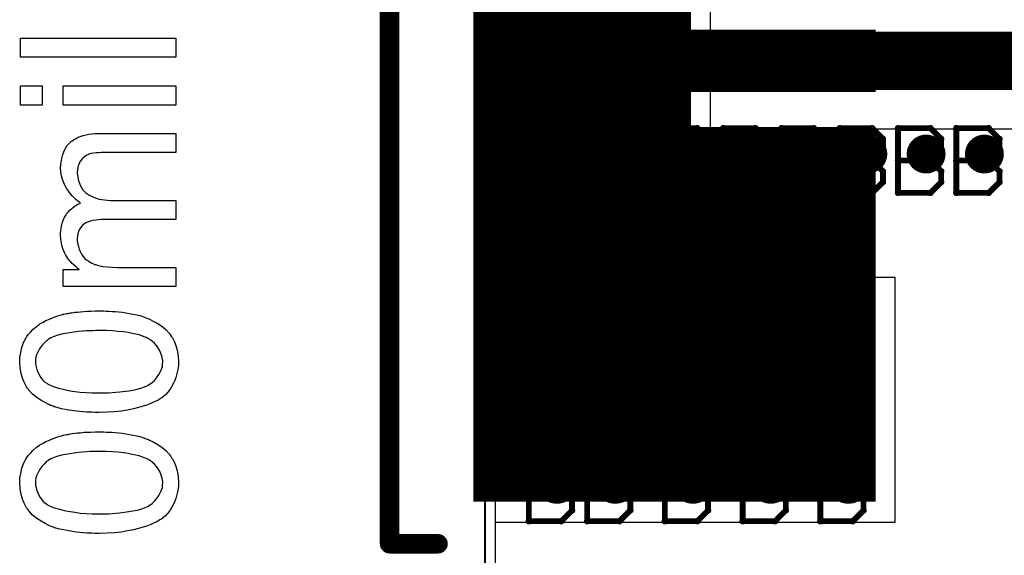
# Model space of a CAD drawing. Extents: x -1.5 to 9, y -3 to 5.
# Tile 49 of 256: x -0.24 to 0.267, y 0.966 to 1.242. Entities that reach past the tile are written whole.
import ezdxf

# ---------------------------------------------------------------- set-up
doc = ezdxf.new("R2010")
doc.units = 0
doc.layers.get('0').update_dxf_attribs({"linetype": 'CONTINUOUS'})
for name, color, linetype in [('qfn16-30-34-a_copper_signal_1', 1, 'CONTINUOUS'), ('qfn16-30-34-a_copper_signal_2', 1, 'CONTINUOUS'), ('qfn16-30-34-a_copper_signal_bot', 5, 'CONTINUOUS'), ('qfn16-30-34-a_copper_signal_top', 1, 'CONTINUOUS'), ('qfn16-30-34-a_drawing_1', 1, 'CONTINUOUS'), ('qfn16-30-34-a_drillmap_1', 1, 'CONTINUOUS'), ('qfn16-30-34-a_mechanical_18', 1, 'CONTINUOUS'), ('qfn16-30-34-a_mechanical_19', 1, 'CONTINUOUS'), ('qfn16-30-34-a_profile', 1, 'CONTINUOUS'), ('qfn16-30-34-a_pth_drill', 1, 'CONTINUOUS'), ('qfn16-30-34-a_soldermask_bot', 1, 'CONTINUOUS'), ('qfn16-30-34-a_soldermask_top', 1, 'CONTINUOUS')]:
    doc.layers.add(name, color=color, linetype=linetype)

# ---------------------------------------------------------------- blocks, each defined once
blk = doc.blocks.new('D13')
at = {"const_width": 0.03}
blk.add_lwpolyline([(-0.1025, 0), (0.1025, 0)], dxfattribs=at)
blk = doc.blocks.new('D14')
at = {"const_width": 0.1}
blk.add_lwpolyline([(-0.1025, 0), (0.1025, 0)], dxfattribs=at)
blk = doc.blocks.new('D23')
at = {"const_width": 0.015}
blk.add_lwpolyline([(-0.0075, 0, 1), (0.0075, 0, 1)], format="xyb", close=True, dxfattribs=at)
blk = doc.blocks.new('D27')
at = {"const_width": 0.104}
blk.add_lwpolyline([(-0.1025, 0), (0.1025, 0)], dxfattribs=at)
blk = doc.blocks.new('D29')
at = {"const_width": 0.01}
blk.add_lwpolyline([(-0.005, 0, 1), (0.005, 0, 1)], format="xyb", close=True, dxfattribs=at)
blk = doc.blocks.new('D33')
at = {"const_width": 0.29}
blk.add_lwpolyline([(-0.025, 0), (0.025, 0)], dxfattribs=at)
blk = doc.blocks.new('D34')
at = {"const_width": 0.28}
blk.add_lwpolyline([(-0.055, 0), (0.055, 0)], dxfattribs=at)
blk = doc.blocks.new('D37')
at = {"const_width": 0.282}
blk.add_lwpolyline([(-0.056, 0), (0.056, 0)], dxfattribs=at)
blk = doc.blocks.new('D41')
at = {"const_width": 0.106}
blk.add_lwpolyline([(-0.1035, 0), (0.1035, 0)], dxfattribs=at)
blk = doc.blocks.new('D43')
at = {"const_width": 0.011}
blk.add_lwpolyline([(-0.0055, 0, 1), (0.0055, 0, 1)], format="xyb", close=True, dxfattribs=at)
blk = doc.blocks.new('D48')
at = {"const_width": 0.032}
blk.add_lwpolyline([(-0.1035, 0), (0.1035, 0)], dxfattribs=at)
blk = doc.blocks.new('D49')
at = {"const_width": 0.102}
blk.add_lwpolyline([(-0.1035, 0), (0.1035, 0)], dxfattribs=at)
blk = doc.blocks.new('D55')
at = {"const_width": 0.005}
blk.add_lwpolyline([(-0.0025, 0, 1), (0.0025, 0, 1)], format="xyb", close=True, dxfattribs=at)
blk = doc.blocks.new('D62')
at = {"const_width": 0.005}
blk.add_lwpolyline([(-0.0025, 0, 1), (0.0025, 0, 1)], format="xyb", close=True, dxfattribs=at)
blk = doc.blocks.new('D64')
at = {"const_width": 0.005}
blk.add_lwpolyline([(-0.0025, 0, 1), (0.0025, 0, 1)], format="xyb", close=True, dxfattribs=at)
blk = doc.blocks.new('D69')
at = {"const_width": 0.001667}
blk.add_lwpolyline([(-0.000833, 0, 1), (0.000833, 0, 1)], format="xyb", close=True, dxfattribs=at)
blk = doc.blocks.new('D44')
at = {"const_width": 0.0025}
blk.add_lwpolyline([(-0.00125, 0, 1), (0.00125, 0, 1)], format="xyb", close=True, dxfattribs=at)

msp = doc.modelspace()

# ---------------------------------------------------------------- linework, layer by layer
at = {"layer": 'qfn16-30-34-a_copper_signal_1', "color": 1}
msp.add_lwpolyline([(1.194589, 2.946635), (1.1925, 2.9425), (1.189588, 2.9425), (1.1075, 2.9425), (1.1075, 2.8575), (1.189588, 2.8575), (1.1925, 2.8575), (1.194589, 2.853365), (1.194589, 0.615412), (1.105001, 0.615412), (1.101174, 0.613826), (1.099589, 0.61), (1.099589, 0.005412), (0.100412, 0.005412), (0.100412, 0.61), (0.098826, 0.613826), (0.094999, 0.615412), (0.005412, 0.615412), (0.005412, 3.794588), (1.194589, 3.794588), (1.194589, 2.946635)], dxfattribs=at)
at = {"layer": 'qfn16-30-34-a_copper_signal_2', "color": 1}
msp.add_lwpolyline([(1.194589, 2.946635), (1.1925, 2.9425), (1.189588, 2.9425), (1.1075, 2.9425), (1.1075, 2.8575), (1.189588, 2.8575), (1.1925, 2.8575), (1.194589, 2.853365), (1.194589, 0.615412), (1.105001, 0.615412), (1.101174, 0.613826), (1.099589, 0.61), (1.099589, 0.005412), (0.100412, 0.005412), (0.100412, 0.61), (0.098826, 0.613826), (0.094999, 0.615412), (0.005412, 0.615412), (0.005412, 3.794588), (1.194589, 3.794588), (1.194589, 2.946635)], dxfattribs=at)
at = {"layer": 'qfn16-30-34-a_copper_signal_bot', "color": 5}
msp.add_lwpolyline([(1.194589, 2.946635), (1.1925, 2.9425), (1.189588, 2.9425), (1.1075, 2.9425), (1.1075, 2.8575), (1.189588, 2.8575), (1.1925, 2.8575), (1.194589, 2.853365), (1.194589, 0.615412), (1.105001, 0.615412), (1.101174, 0.613826), (1.099589, 0.61), (1.099589, 0.005412), (0.100412, 0.005412), (0.100412, 0.61), (0.098826, 0.613826), (0.094999, 0.615412), (0.005412, 0.615412), (0.005412, 3.794588), (1.194589, 3.794588), (1.194589, 2.946635)], dxfattribs=at)
at = {"layer": 'qfn16-30-34-a_copper_signal_top', "color": 1, "const_width": 0.03}
msp.add_lwpolyline([(0.1, 1.220472), (0.3885, 1.220472)], dxfattribs=at)
at = {"layer": 'qfn16-30-34-a_copper_signal_top', "color": 1}
msp.add_lwpolyline([(0.005412, 0.615412), (0.005412, 1.185472), (0.099958, 1.185472), (0.1, 1.185472), (0.4115, 1.185472)], dxfattribs=at)
at = {"layer": 'qfn16-30-34-a_drawing_1', "color": 1, "const_width": 0.003}
for points in [[(0.032559, 1.1858), (0.032559, 1.152478)], [(0.049221, 1.1858), (0.032559, 1.1858)], [(0.054774, 1.180246), (0.049221, 1.1858)], [(0.062559, 1.1858), (0.062559, 1.152478)], [(0.079221, 1.1858), (0.062559, 1.1858)], [(0.084774, 1.180246), (0.079221, 1.1858)], [(0.092559, 1.1858), (0.092559, 1.152478)], [(0.109221, 1.1858), (0.092559, 1.1858)], [(0.114774, 1.180246), (0.109221, 1.1858)], [(0.122559, 1.1858), (0.122559, 1.152478)], [(0.13922, 1.1858), (0.122559, 1.1858)], [(0.144774, 1.180246), (0.13922, 1.1858)], [(0.152559, 1.1858), (0.152559, 1.152478)], [(0.16922, 1.1858), (0.152559, 1.1858)], [(0.174774, 1.180246), (0.16922, 1.1858)], [(0.182559, 1.1858), (0.182559, 1.152478)], [(0.19922, 1.1858), (0.182559, 1.1858)], [(0.204774, 1.180246), (0.19922, 1.1858)], [(0.212559, 1.1858), (0.212559, 1.152478)], [(0.22922, 1.1858), (0.212559, 1.1858)], [(0.234774, 1.180246), (0.22922, 1.1858)], [(0.242559, 1.1858), (0.242559, 1.152478)], [(0.259221, 1.1858), (0.242559, 1.1858)], [(0.264774, 1.180246), (0.259221, 1.1858)], [(0.054774, 1.174693), (0.054774, 1.180246)], [(0.084774, 1.174693), (0.084774, 1.180246)], [(0.114774, 1.174693), (0.114774, 1.180246)], [(0.144774, 1.174693), (0.144774, 1.180246)], [(0.174774, 1.174693), (0.174774, 1.180246)], [(0.204774, 1.174693), (0.204774, 1.180246)], [(0.234774, 1.174693), (0.234774, 1.180246)], [(0.264774, 1.174693), (0.264774, 1.180246)], [(0.049221, 1.169139), (0.054774, 1.174693)], [(0.079221, 1.169139), (0.084774, 1.174693)], [(0.109221, 1.169139), (0.114774, 1.174693)], [(0.13922, 1.169139), (0.144774, 1.174693)], [(0.16922, 1.169139), (0.174774, 1.174693)], [(0.19922, 1.169139), (0.204774, 1.174693)], [(0.22922, 1.169139), (0.234774, 1.174693)], [(0.259221, 1.169139), (0.264774, 1.174693)], [(0.049221, 1.169139), (0.032559, 1.169139)], [(0.032559, 1.169139), (0.049221, 1.169139)], [(0.054774, 1.163585), (0.049221, 1.169139)], [(0.079221, 1.169139), (0.062559, 1.169139)], [(0.062559, 1.169139), (0.079221, 1.169139)], [(0.084774, 1.163585), (0.079221, 1.169139)], [(0.109221, 1.169139), (0.092559, 1.169139)], [(0.092559, 1.169139), (0.109221, 1.169139)], [(0.114774, 1.163585), (0.109221, 1.169139)], [(0.13922, 1.169139), (0.122559, 1.169139)], [(0.122559, 1.169139), (0.13922, 1.169139)], [(0.144774, 1.163585), (0.13922, 1.169139)], [(0.16922, 1.169139), (0.152559, 1.169139)], [(0.152559, 1.169139), (0.16922, 1.169139)], [(0.174774, 1.163585), (0.16922, 1.169139)], [(0.19922, 1.169139), (0.182559, 1.169139)], [(0.182559, 1.169139), (0.19922, 1.169139)], [(0.204774, 1.163585), (0.19922, 1.169139)], [(0.22922, 1.169139), (0.212559, 1.169139)], [(0.212559, 1.169139), (0.22922, 1.169139)], [(0.234774, 1.163585), (0.22922, 1.169139)], [(0.259221, 1.169139), (0.242559, 1.169139)], [(0.242559, 1.169139), (0.259221, 1.169139)], [(0.264774, 1.163585), (0.259221, 1.169139)], [(0.054774, 1.158031), (0.054774, 1.163585)], [(0.084774, 1.158031), (0.084774, 1.163585)], [(0.114774, 1.158031), (0.114774, 1.163585)], [(0.144774, 1.158031), (0.144774, 1.163585)], [(0.174774, 1.158031), (0.174774, 1.163585)], [(0.204774, 1.158031), (0.204774, 1.163585)], [(0.234774, 1.158031), (0.234774, 1.163585)], [(0.264774, 1.158031), (0.264774, 1.163585)], [(0.049221, 1.152478), (0.054774, 1.158031)], [(0.079221, 1.152478), (0.084774, 1.158031)], [(0.109221, 1.152478), (0.114774, 1.158031)], [(0.13922, 1.152478), (0.144774, 1.158031)], [(0.16922, 1.152478), (0.174774, 1.158031)], [(0.19922, 1.152478), (0.204774, 1.158031)], [(0.22922, 1.152478), (0.234774, 1.158031)], [(0.259221, 1.152478), (0.264774, 1.158031)], [(0.032559, 1.152478), (0.049221, 1.152478)], [(0.062559, 1.152478), (0.079221, 1.152478)], [(0.092559, 1.152478), (0.109221, 1.152478)], [(0.122559, 1.152478), (0.13922, 1.152478)], [(0.152559, 1.152478), (0.16922, 1.152478)], [(0.182559, 1.152478), (0.19922, 1.152478)], [(0.212559, 1.152478), (0.22922, 1.152478)], [(0.242559, 1.152478), (0.259221, 1.152478)], [(0.022559, 1.0968), (0.022559, 1.063478)], [(0.039221, 1.0968), (0.022559, 1.0968)], [(0.044774, 1.091246), (0.039221, 1.0968)], [(0.052559, 1.0968), (0.052559, 1.063478)], [(0.069221, 1.0968), (0.052559, 1.0968)], [(0.074774, 1.091246), (0.069221, 1.0968)], [(0.092559, 1.0968), (0.092559, 1.063478)], [(0.109221, 1.0968), (0.092559, 1.0968)], [(0.114774, 1.091246), (0.109221, 1.0968)], [(0.132559, 1.0968), (0.132559, 1.063478)], [(0.14922, 1.0968), (0.132559, 1.0968)], [(0.154774, 1.091246), (0.14922, 1.0968)], [(0.172559, 1.0968), (0.172559, 1.063478)], [(0.18922, 1.0968), (0.172559, 1.0968)], [(0.194774, 1.091246), (0.18922, 1.0968)], [(0.044774, 1.085693), (0.044774, 1.091246)], [(0.074774, 1.085693), (0.074774, 1.091246)], [(0.114774, 1.085693), (0.114774, 1.091246)], [(0.154774, 1.085693), (0.154774, 1.091246)], [(0.194774, 1.085693), (0.194774, 1.091246)], [(0.039221, 1.080139), (0.044774, 1.085693)], [(0.069221, 1.080139), (0.074774, 1.085693)], [(0.109221, 1.080139), (0.114774, 1.085693)], [(0.14922, 1.080139), (0.154774, 1.085693)], [(0.18922, 1.080139), (0.194774, 1.085693)], [(0.039221, 1.080139), (0.022559, 1.080139)], [(0.022559, 1.080139), (0.039221, 1.080139)], [(0.044774, 1.074585), (0.039221, 1.080139)], [(0.069221, 1.080139), (0.052559, 1.080139)], [(0.052559, 1.080139), (0.069221, 1.080139)], [(0.074774, 1.074585), (0.069221, 1.080139)], [(0.109221, 1.080139), (0.092559, 1.080139)], [(0.092559, 1.080139), (0.109221, 1.080139)], [(0.114774, 1.074585), (0.109221, 1.080139)], [(0.14922, 1.080139), (0.132559, 1.080139)], [(0.132559, 1.080139), (0.14922, 1.080139)], [(0.154774, 1.074585), (0.14922, 1.080139)], [(0.18922, 1.080139), (0.172559, 1.080139)], [(0.172559, 1.080139), (0.18922, 1.080139)], [(0.194774, 1.074585), (0.18922, 1.080139)], [(0.044774, 1.069031), (0.044774, 1.074585)], [(0.074774, 1.069031), (0.074774, 1.074585)], [(0.114774, 1.069031), (0.114774, 1.074585)], [(0.154774, 1.069031), (0.154774, 1.074585)], [(0.194774, 1.069031), (0.194774, 1.074585)], [(0.039221, 1.063478), (0.044774, 1.069031)], [(0.069221, 1.063478), (0.074774, 1.069031)], [(0.109221, 1.063478), (0.114774, 1.069031)], [(0.14922, 1.063478), (0.154774, 1.069031)], [(0.18922, 1.063478), (0.194774, 1.069031)], [(0.022559, 1.063478), (0.039221, 1.063478)], [(0.052559, 1.063478), (0.069221, 1.063478)], [(0.092559, 1.063478), (0.109221, 1.063478)], [(0.132559, 1.063478), (0.14922, 1.063478)], [(0.172559, 1.063478), (0.18922, 1.063478)], [(0.083059, 1.0598), (0.083059, 1.026478)], [(0.099721, 1.0598), (0.083059, 1.0598)], [(0.105274, 1.054246), (0.099721, 1.0598)], [(0.105274, 1.048693), (0.105274, 1.054246)], [(0.099721, 1.043139), (0.105274, 1.048693)], [(0.099721, 1.043139), (0.083059, 1.043139)], [(0.083059, 1.043139), (0.099721, 1.043139)], [(0.105274, 1.037585), (0.099721, 1.043139)], [(0.105274, 1.032031), (0.105274, 1.037585)], [(0.099721, 1.026478), (0.105274, 1.032031)], [(0.083059, 1.026478), (0.099721, 1.026478)], [(0.022559, 1.0168), (0.022559, 0.983478)], [(0.039221, 1.0168), (0.022559, 1.0168)], [(0.044774, 1.011246), (0.039221, 1.0168)], [(0.052559, 1.0168), (0.052559, 0.983478)], [(0.069221, 1.0168), (0.052559, 1.0168)], [(0.074774, 1.011246), (0.069221, 1.0168)], [(0.092559, 1.0168), (0.092559, 0.983478)], [(0.109221, 1.0168), (0.092559, 1.0168)], [(0.114774, 1.011246), (0.109221, 1.0168)], [(0.132559, 1.0168), (0.132559, 0.983478)], [(0.14922, 1.0168), (0.132559, 1.0168)], [(0.154774, 1.011246), (0.14922, 1.0168)], [(0.172559, 1.0168), (0.172559, 0.983478)], [(0.18922, 1.0168), (0.172559, 1.0168)], [(0.194774, 1.011246), (0.18922, 1.0168)], [(0.044774, 1.005693), (0.044774, 1.011246)], [(0.074774, 1.005693), (0.074774, 1.011246)], [(0.114774, 1.005693), (0.114774, 1.011246)], [(0.154774, 1.005693), (0.154774, 1.011246)], [(0.194774, 1.005693), (0.194774, 1.011246)], [(0.039221, 1.000139), (0.044774, 1.005693)], [(0.069221, 1.000139), (0.074774, 1.005693)], [(0.109221, 1.000139), (0.114774, 1.005693)], [(0.14922, 1.000139), (0.154774, 1.005693)], [(0.18922, 1.000139), (0.194774, 1.005693)], [(0.039221, 1.000139), (0.022559, 1.000139)], [(0.022559, 1.000139), (0.039221, 1.000139)], [(0.044774, 0.994585), (0.039221, 1.000139)], [(0.069221, 1.000139), (0.052559, 1.000139)], [(0.052559, 1.000139), (0.069221, 1.000139)], [(0.074774, 0.994585), (0.069221, 1.000139)], [(0.109221, 1.000139), (0.092559, 1.000139)], [(0.092559, 1.000139), (0.109221, 1.000139)], [(0.114774, 0.994585), (0.109221, 1.000139)], [(0.14922, 1.000139), (0.132559, 1.000139)], [(0.132559, 1.000139), (0.14922, 1.000139)], [(0.154774, 0.994585), (0.14922, 1.000139)], [(0.18922, 1.000139), (0.172559, 1.000139)], [(0.172559, 1.000139), (0.18922, 1.000139)], [(0.194774, 0.994585), (0.18922, 1.000139)], [(0.044774, 0.989031), (0.044774, 0.994585)], [(0.074774, 0.989031), (0.074774, 0.994585)], [(0.114774, 0.989031), (0.114774, 0.994585)], [(0.154774, 0.989031), (0.154774, 0.994585)], [(0.194774, 0.989031), (0.194774, 0.994585)], [(0.039221, 0.983478), (0.044774, 0.989031)], [(0.069221, 0.983478), (0.074774, 0.989031)], [(0.109221, 0.983478), (0.114774, 0.989031)], [(0.14922, 0.983478), (0.154774, 0.989031)], [(0.18922, 0.983478), (0.194774, 0.989031)], [(0.022559, 0.983478), (0.039221, 0.983478)], [(0.052559, 0.983478), (0.069221, 0.983478)], [(0.092559, 0.983478), (0.109221, 0.983478)], [(0.132559, 0.983478), (0.14922, 0.983478)], [(0.172559, 0.983478), (0.18922, 0.983478)]]:
    msp.add_lwpolyline(points, dxfattribs=at)
at = {"layer": 'qfn16-30-34-a_drillmap_1', "color": 1, "const_width": 0.005}
for points in [[(0.047, 1.167472), (0.047, 1.177472)], [(0.077, 1.167472), (0.077, 1.177472)], [(0.107, 1.167472), (0.107, 1.177472)], [(0.137, 1.167472), (0.137, 1.177472)], [(0.167, 1.167472), (0.167, 1.177472)], [(0.197, 1.167472), (0.197, 1.177472)], [(0.227, 1.167472), (0.227, 1.177472)], [(0.257, 1.167472), (0.257, 1.177472)], [(0.042, 1.172472), (0.052, 1.172472)], [(0.072, 1.172472), (0.082, 1.172472)], [(0.102, 1.172472), (0.112, 1.172472)], [(0.132, 1.172472), (0.142, 1.172472)], [(0.162, 1.172472), (0.172, 1.172472)], [(0.192, 1.172472), (0.202, 1.172472)], [(0.222, 1.172472), (0.232, 1.172472)], [(0.252, 1.172472), (0.262, 1.172472)], [(0.037, 1.078472), (0.037, 1.088472)], [(0.067, 1.078472), (0.067, 1.088472)], [(0.107, 1.078472), (0.107, 1.088472)], [(0.147, 1.078472), (0.147, 1.088472)], [(0.187, 1.078472), (0.187, 1.088472)], [(0.032, 1.083472), (0.042, 1.083472)], [(0.062, 1.083472), (0.072, 1.083472)], [(0.102, 1.083472), (0.112, 1.083472)], [(0.142, 1.083472), (0.152, 1.083472)], [(0.182, 1.083472), (0.192, 1.083472)], [(0.0975, 1.041472), (0.0975, 1.051472)], [(0.0925, 1.046472), (0.1025, 1.046472)], [(0.037, 0.998472), (0.037, 1.008472)], [(0.067, 0.998472), (0.067, 1.008472)], [(0.107, 0.998472), (0.107, 1.008472)], [(0.147, 0.998472), (0.147, 1.008472)], [(0.187, 0.998472), (0.187, 1.008472)], [(0.032, 1.003472), (0.042, 1.003472)], [(0.062, 1.003472), (0.072, 1.003472)], [(0.102, 1.003472), (0.112, 1.003472)], [(0.142, 1.003472), (0.152, 1.003472)], [(0.182, 1.003472), (0.192, 1.003472)]]:
    msp.add_lwpolyline(points, dxfattribs=at)
at = {"layer": 'qfn16-30-34-a_mechanical_18', "color": 1}
for points in [[(-0.1591, 1.222337), (-0.239165, 1.222337), (-0.239165, 1.232172), (-0.1591, 1.232172), (-0.1591, 1.222337)], [(-0.227942, 1.197693), (-0.239165, 1.197693), (-0.239165, 1.207528), (-0.227942, 1.207528), (-0.227942, 1.197693)], [(-0.1591, 1.197693), (-0.217181, 1.197693), (-0.217181, 1.207528), (-0.1591, 1.207528), (-0.1591, 1.197693)], [(-0.1591, 1.17328), (-0.195546, 1.17328), (-0.195661, 1.17328), (-0.195777, 1.17328), (-0.196471, 1.17328), (-0.197512, 1.17328), (-0.198785, 1.173165), (-0.200174, 1.173049), (-0.201562, 1.172933), (-0.20295, 1.172702), (-0.203992, 1.172355), (-0.204107, 1.172355), (-0.204454, 1.172123), (-0.204917, 1.171892), (-0.205496, 1.171545), (-0.20619, 1.171082), (-0.206884, 1.170504), (-0.207578, 1.169809), (-0.208273, 1.168884), (-0.208388, 1.168768), (-0.208504, 1.168421), (-0.208735, 1.167958), (-0.209083, 1.167148), (-0.20943, 1.166338), (-0.209661, 1.165297), (-0.209777, 1.164256), (-0.209892, 1.162983), (-0.209892, 1.162405), (-0.209777, 1.161942), (-0.209661, 1.160785), (-0.20943, 1.159396), (-0.208851, 1.157777), (-0.208157, 1.156041), (-0.207116, 1.154306), (-0.205727, 1.152686), (-0.205496, 1.15257), (-0.204917, 1.152107), (-0.203992, 1.151413), (-0.202603, 1.150719), (-0.200752, 1.149909), (-0.198554, 1.149331), (-0.195893, 1.148868), (-0.192769, 1.148636), (-0.1591, 1.148636), (-0.1591, 1.138802), (-0.196703, 1.138802), (-0.196818, 1.138802), (-0.19705, 1.138802), (-0.197281, 1.138802), (-0.197744, 1.138802), (-0.199017, 1.138686), (-0.200405, 1.138455), (-0.202025, 1.138223), (-0.203645, 1.137761), (-0.205149, 1.137182), (-0.206537, 1.136372), (-0.206653, 1.136256), (-0.207116, 1.135909), (-0.207578, 1.135331), (-0.208273, 1.134521), (-0.208851, 1.13348), (-0.20943, 1.132091), (-0.209777, 1.130471), (-0.209892, 1.128505), (-0.209892, 1.12781), (-0.209777, 1.127), (-0.209661, 1.126075), (-0.209314, 1.124918), (-0.208967, 1.123529), (-0.208388, 1.122257), (-0.207694, 1.120868), (-0.207578, 1.120753), (-0.207231, 1.12029), (-0.206768, 1.119711), (-0.206074, 1.118901), (-0.205149, 1.118091), (-0.203992, 1.117282), (-0.202719, 1.116472), (-0.201215, 1.115777), (-0.200983, 1.115662), (-0.200405, 1.115546), (-0.199479, 1.115315), (-0.198207, 1.114968), (-0.196471, 1.11462), (-0.194389, 1.114389), (-0.191959, 1.114273), (-0.189182, 1.114158), (-0.1591, 1.114158), (-0.1591, 1.104323), (-0.217181, 1.104323), (-0.217181, 1.113116), (-0.208851, 1.113116), (-0.209083, 1.113232), (-0.209545, 1.113579), (-0.210355, 1.114273), (-0.211281, 1.115083), (-0.212438, 1.116125), (-0.213595, 1.117397), (-0.214752, 1.118786), (-0.215793, 1.120406), (-0.215909, 1.120637), (-0.216256, 1.121215), (-0.216603, 1.122141), (-0.217181, 1.123414), (-0.217644, 1.124918), (-0.217991, 1.126653), (-0.218339, 1.12862), (-0.218454, 1.130703), (-0.218454, 1.131744), (-0.218339, 1.133017), (-0.218107, 1.134405), (-0.21776, 1.136141), (-0.217297, 1.137876), (-0.216603, 1.139612), (-0.215677, 1.141232), (-0.215562, 1.141463), (-0.215215, 1.141926), (-0.214636, 1.14262), (-0.21371, 1.143545), (-0.212669, 1.144471), (-0.211397, 1.145512), (-0.209892, 1.146438), (-0.208157, 1.147132), (-0.208273, 1.147248), (-0.20862, 1.147479), (-0.209083, 1.147826), (-0.209777, 1.148405), (-0.210587, 1.149099), (-0.211397, 1.149909), (-0.212322, 1.150835), (-0.213363, 1.151992), (-0.214289, 1.153264), (-0.215215, 1.154537), (-0.216024, 1.156041), (-0.216834, 1.157661), (-0.217529, 1.159396), (-0.217991, 1.161248), (-0.218339, 1.163099), (-0.218454, 1.165181), (-0.218454, 1.165991), (-0.218339, 1.16657), (-0.218339, 1.16738), (-0.218223, 1.16819), (-0.217876, 1.170157), (-0.217297, 1.172239), (-0.216372, 1.174437), (-0.215215, 1.176636), (-0.213595, 1.178487), (-0.213363, 1.178718), (-0.212669, 1.179181), (-0.211628, 1.179991), (-0.210818, 1.180338), (-0.210008, 1.180801), (-0.208967, 1.181264), (-0.207925, 1.181611), (-0.206768, 1.182074), (-0.20538, 1.182421), (-0.203992, 1.182652), (-0.202372, 1.182883), (-0.200752, 1.183115), (-0.198901, 1.183115), (-0.1591, 1.183115), (-0.1591, 1.17328)], [(-0.194967, 1.091596), (-0.193579, 1.091596), (-0.192075, 1.09148), (-0.190455, 1.091365), (-0.186752, 1.091018), (-0.182934, 1.090439), (-0.179232, 1.089745), (-0.177496, 1.089282), (-0.175761, 1.088704), (-0.175645, 1.088704), (-0.175414, 1.088588), (-0.174951, 1.088357), (-0.174373, 1.088125), (-0.173563, 1.087894), (-0.172753, 1.087431), (-0.170786, 1.086505), (-0.168703, 1.085348), (-0.166389, 1.083844), (-0.164307, 1.082109), (-0.16234, 1.080026), (-0.16234, 1.07991), (-0.162108, 1.079795), (-0.161877, 1.079448), (-0.161645, 1.078985), (-0.161298, 1.078406), (-0.160836, 1.077828), (-0.160026, 1.076092), (-0.159216, 1.07401), (-0.158406, 1.07158), (-0.157943, 1.068688), (-0.157712, 1.065564), (-0.157712, 1.064407), (-0.157827, 1.063597), (-0.157943, 1.062671), (-0.158174, 1.061514), (-0.158406, 1.060242), (-0.158753, 1.058853), (-0.159216, 1.057465), (-0.159679, 1.055961), (-0.160373, 1.054457), (-0.161183, 1.052952), (-0.162108, 1.051448), (-0.163265, 1.049944), (-0.164538, 1.048556), (-0.165926, 1.047283), (-0.166042, 1.047167), (-0.166389, 1.046936), (-0.166968, 1.046589), (-0.167893, 1.04601), (-0.168935, 1.045432), (-0.170323, 1.044853), (-0.171943, 1.044043), (-0.173794, 1.043349), (-0.175877, 1.042655), (-0.178306, 1.041961), (-0.180967, 1.041267), (-0.183976, 1.040688), (-0.187215, 1.04011), (-0.190686, 1.039763), (-0.194504, 1.039531), (-0.198554, 1.039416), (-0.198669, 1.039416), (-0.199132, 1.039416), (-0.199942, 1.039416), (-0.200868, 1.039416), (-0.202141, 1.039531), (-0.203529, 1.039531), (-0.205033, 1.039647), (-0.206768, 1.039763), (-0.210355, 1.04011), (-0.214173, 1.040688), (-0.217991, 1.041382), (-0.219727, 1.041845), (-0.221462, 1.042308), (-0.221578, 1.042308), (-0.22181, 1.042424), (-0.222272, 1.042655), (-0.222851, 1.042887), (-0.223661, 1.043118), (-0.224471, 1.043581), (-0.226438, 1.044506), (-0.22852, 1.045663), (-0.230718, 1.047167), (-0.232917, 1.048903), (-0.234768, 1.050986), (-0.234768, 1.051101), (-0.234999, 1.051217), (-0.235231, 1.051564), (-0.235462, 1.052027), (-0.235925, 1.052605), (-0.236272, 1.0533), (-0.237198, 1.055035), (-0.238007, 1.057118), (-0.238817, 1.059547), (-0.23928, 1.06244), (-0.239512, 1.065564), (-0.239512, 1.066605), (-0.239396, 1.067878), (-0.239165, 1.069382), (-0.238817, 1.071117), (-0.238355, 1.072968), (-0.237776, 1.074935), (-0.236851, 1.076787), (-0.236851, 1.076902), (-0.236735, 1.077018), (-0.236388, 1.077597), (-0.235809, 1.078522), (-0.234999, 1.079679), (-0.233842, 1.080952), (-0.23257, 1.08234), (-0.231065, 1.083613), (-0.22933, 1.084886), (-0.229099, 1.085001), (-0.22852, 1.085464), (-0.227479, 1.085927), (-0.225975, 1.086737), (-0.224239, 1.087431), (-0.222272, 1.088357), (-0.219958, 1.089167), (-0.217413, 1.089861), (-0.217297, 1.089861), (-0.217066, 1.089976), (-0.216719, 1.090092), (-0.21614, 1.090208), (-0.215446, 1.090323), (-0.214636, 1.090439), (-0.213595, 1.090671), (-0.212438, 1.090786), (-0.211165, 1.091018), (-0.209777, 1.091133), (-0.208157, 1.091249), (-0.206537, 1.09148), (-0.204686, 1.091596), (-0.202835, 1.091596), (-0.200752, 1.091712), (-0.198554, 1.091712), (-0.198438, 1.091712), (-0.197975, 1.091712), (-0.197165, 1.091712), (-0.19624, 1.091712), (-0.194967, 1.091596)], [(-0.194967, 1.081646), (-0.198554, 1.081646), (-0.198669, 1.081646), (-0.198785, 1.081646), (-0.199364, 1.081646), (-0.200405, 1.081646), (-0.201793, 1.08153), (-0.203298, 1.08153), (-0.205149, 1.081415), (-0.207116, 1.081299), (-0.209314, 1.081068), (-0.21371, 1.080489), (-0.215909, 1.080142), (-0.217991, 1.079679), (-0.219958, 1.079216), (-0.22181, 1.078522), (-0.223429, 1.077828), (-0.224818, 1.077018), (-0.224933, 1.077018), (-0.225049, 1.076787), (-0.225396, 1.076555), (-0.225859, 1.076208), (-0.2269, 1.075167), (-0.228173, 1.073894), (-0.22933, 1.072159), (-0.230371, 1.070192), (-0.230834, 1.06915), (-0.231181, 1.067993), (-0.231297, 1.066721), (-0.231413, 1.065448), (-0.231413, 1.064754), (-0.231297, 1.064291), (-0.231065, 1.063018), (-0.230718, 1.061514), (-0.230024, 1.059779), (-0.228983, 1.057928), (-0.228289, 1.057002), (-0.227595, 1.056076), (-0.226669, 1.055266), (-0.225628, 1.054457), (-0.225512, 1.054457), (-0.22528, 1.054225), (-0.224818, 1.053994), (-0.224239, 1.053647), (-0.223314, 1.0533), (-0.222272, 1.052837), (-0.221, 1.05249), (-0.219495, 1.052027), (-0.21776, 1.051564), (-0.215793, 1.051101), (-0.213595, 1.050638), (-0.211165, 1.050291), (-0.208388, 1.049944), (-0.20538, 1.049713), (-0.202141, 1.049597), (-0.198554, 1.049481), (-0.198322, 1.049481), (-0.197744, 1.049481), (-0.196703, 1.049481), (-0.195314, 1.049597), (-0.19381, 1.049597), (-0.191959, 1.049713), (-0.189992, 1.049829), (-0.187909, 1.05006), (-0.183397, 1.050638), (-0.181199, 1.050986), (-0.179116, 1.051448), (-0.177149, 1.051911), (-0.175298, 1.052605), (-0.173678, 1.0533), (-0.17229, 1.054109), (-0.172174, 1.054109), (-0.172059, 1.054341), (-0.171249, 1.054919), (-0.170207, 1.055961), (-0.16905, 1.057233), (-0.167893, 1.058969), (-0.166852, 1.060936), (-0.166042, 1.063134), (-0.165926, 1.064291), (-0.165811, 1.065564), (-0.165811, 1.066258), (-0.165926, 1.066721), (-0.166158, 1.067878), (-0.166621, 1.069497), (-0.16743, 1.071233), (-0.168588, 1.0732), (-0.169282, 1.074126), (-0.170207, 1.075051), (-0.171133, 1.075977), (-0.17229, 1.076902), (-0.172406, 1.076902), (-0.172637, 1.077134), (-0.172984, 1.077365), (-0.173563, 1.077597), (-0.174373, 1.078059), (-0.175414, 1.078406), (-0.176571, 1.078869), (-0.177959, 1.079332), (-0.179695, 1.079679), (-0.181546, 1.080142), (-0.183744, 1.080605), (-0.186058, 1.080952), (-0.188835, 1.081183), (-0.191727, 1.081415), (-0.194967, 1.081646)], [(-0.194967, 1.02935), (-0.193579, 1.02935), (-0.192075, 1.029234), (-0.190455, 1.029118), (-0.186752, 1.028771), (-0.182934, 1.028193), (-0.179232, 1.027498), (-0.177496, 1.027036), (-0.175761, 1.026457), (-0.175645, 1.026457), (-0.175414, 1.026341), (-0.174951, 1.02611), (-0.174373, 1.025879), (-0.173563, 1.025647), (-0.172753, 1.025184), (-0.170786, 1.024259), (-0.168703, 1.023102), (-0.166389, 1.021598), (-0.164307, 1.019862), (-0.16234, 1.01778), (-0.16234, 1.017664), (-0.162108, 1.017548), (-0.161877, 1.017201), (-0.161645, 1.016738), (-0.161298, 1.01616), (-0.160836, 1.015581), (-0.160026, 1.013846), (-0.159216, 1.011763), (-0.158406, 1.009333), (-0.157943, 1.006441), (-0.157712, 1.003317), (-0.157712, 1.00216), (-0.157827, 1.00135), (-0.157943, 1.000425), (-0.158174, 0.999268), (-0.158406, 0.997995), (-0.158753, 0.996606), (-0.159216, 0.995218), (-0.159679, 0.993714), (-0.160373, 0.99221), (-0.161183, 0.990706), (-0.162108, 0.989202), (-0.163265, 0.987698), (-0.164538, 0.986309), (-0.165926, 0.985037), (-0.166042, 0.984921), (-0.166389, 0.984689), (-0.166968, 0.984342), (-0.167893, 0.983764), (-0.168935, 0.983185), (-0.170323, 0.982607), (-0.171943, 0.981797), (-0.173794, 0.981103), (-0.175877, 0.980409), (-0.178306, 0.979714), (-0.180967, 0.97902), (-0.183976, 0.978442), (-0.187215, 0.977863), (-0.190686, 0.977516), (-0.194504, 0.977285), (-0.198554, 0.977169), (-0.198669, 0.977169), (-0.199132, 0.977169), (-0.199942, 0.977169), (-0.200868, 0.977169), (-0.202141, 0.977285), (-0.203529, 0.977285), (-0.205033, 0.9774), (-0.206768, 0.977516), (-0.210355, 0.977863), (-0.214173, 0.978442), (-0.217991, 0.979136), (-0.219727, 0.979599), (-0.221462, 0.980061), (-0.221578, 0.980061), (-0.22181, 0.980177), (-0.222272, 0.980409), (-0.222851, 0.98064), (-0.223661, 0.980871), (-0.224471, 0.981334), (-0.226438, 0.98226), (-0.22852, 0.983417), (-0.230718, 0.984921), (-0.232917, 0.986656), (-0.234768, 0.988739), (-0.234768, 0.988855), (-0.234999, 0.98897), (-0.235231, 0.989317), (-0.235462, 0.98978), (-0.235925, 0.990359), (-0.236272, 0.991053), (-0.237198, 0.992788), (-0.238007, 0.994871), (-0.238817, 0.997301), (-0.23928, 1.000193), (-0.239512, 1.003317), (-0.239512, 1.004358), (-0.239396, 1.005631), (-0.239165, 1.007135), (-0.238817, 1.008871), (-0.238355, 1.010722), (-0.237776, 1.012689), (-0.236851, 1.01454), (-0.236851, 1.014656), (-0.236735, 1.014771), (-0.236388, 1.01535), (-0.235809, 1.016275), (-0.234999, 1.017433), (-0.233842, 1.018705), (-0.23257, 1.020094), (-0.231065, 1.021366), (-0.22933, 1.022639), (-0.229099, 1.022755), (-0.22852, 1.023217), (-0.227479, 1.02368), (-0.225975, 1.02449), (-0.224239, 1.025184), (-0.222272, 1.02611), (-0.219958, 1.02692), (-0.217413, 1.027614), (-0.217297, 1.027614), (-0.217066, 1.02773), (-0.216719, 1.027845), (-0.21614, 1.027961), (-0.215446, 1.028077), (-0.214636, 1.028193), (-0.213595, 1.028424), (-0.212438, 1.02854), (-0.211165, 1.028771), (-0.209777, 1.028887), (-0.208157, 1.029003), (-0.206537, 1.029234), (-0.204686, 1.02935), (-0.202835, 1.02935), (-0.200752, 1.029465), (-0.198554, 1.029465), (-0.198438, 1.029465), (-0.197975, 1.029465), (-0.197165, 1.029465), (-0.19624, 1.029465), (-0.194967, 1.02935)], [(-0.194967, 1.019399), (-0.198554, 1.019399), (-0.198669, 1.019399), (-0.198785, 1.019399), (-0.199364, 1.019399), (-0.200405, 1.019399), (-0.201793, 1.019284), (-0.203298, 1.019284), (-0.205149, 1.019168), (-0.207116, 1.019052), (-0.209314, 1.018821), (-0.21371, 1.018242), (-0.215909, 1.017895), (-0.217991, 1.017433), (-0.219958, 1.01697), (-0.22181, 1.016275), (-0.223429, 1.015581), (-0.224818, 1.014771), (-0.224933, 1.014771), (-0.225049, 1.01454), (-0.225396, 1.014309), (-0.225859, 1.013962), (-0.2269, 1.01292), (-0.228173, 1.011648), (-0.22933, 1.009912), (-0.230371, 1.007945), (-0.230834, 1.006904), (-0.231181, 1.005747), (-0.231297, 1.004474), (-0.231413, 1.003201), (-0.231413, 1.002507), (-0.231297, 1.002044), (-0.231065, 1.000772), (-0.230718, 0.999268), (-0.230024, 0.997532), (-0.228983, 0.995681), (-0.228289, 0.994755), (-0.227595, 0.99383), (-0.226669, 0.99302), (-0.225628, 0.99221), (-0.225512, 0.99221), (-0.22528, 0.991979), (-0.224818, 0.991747), (-0.224239, 0.9914), (-0.223314, 0.991053), (-0.222272, 0.99059), (-0.221, 0.990243), (-0.219495, 0.98978), (-0.21776, 0.989317), (-0.215793, 0.988855), (-0.213595, 0.988392), (-0.211165, 0.988045), (-0.208388, 0.987698), (-0.20538, 0.987466), (-0.202141, 0.987351), (-0.198554, 0.987235), (-0.198322, 0.987235), (-0.197744, 0.987235), (-0.196703, 0.987235), (-0.195314, 0.987351), (-0.19381, 0.987351), (-0.191959, 0.987466), (-0.189992, 0.987582), (-0.187909, 0.987813), (-0.183397, 0.988392), (-0.181199, 0.988739), (-0.179116, 0.989202), (-0.177149, 0.989664), (-0.175298, 0.990359), (-0.173678, 0.991053), (-0.17229, 0.991863), (-0.172174, 0.991863), (-0.172059, 0.992094), (-0.171249, 0.992673), (-0.170207, 0.993714), (-0.16905, 0.994987), (-0.167893, 0.996722), (-0.166852, 0.998689), (-0.166042, 1.000887), (-0.165926, 1.002044), (-0.165811, 1.003317), (-0.165811, 1.004011), (-0.165926, 1.004474), (-0.166158, 1.005631), (-0.166621, 1.007251), (-0.16743, 1.008986), (-0.168588, 1.010953), (-0.169282, 1.011879), (-0.170207, 1.012804), (-0.171133, 1.01373), (-0.17229, 1.014656), (-0.172406, 1.014656), (-0.172637, 1.014887), (-0.172984, 1.015119), (-0.173563, 1.01535), (-0.174373, 1.015813), (-0.175414, 1.01616), (-0.176571, 1.016623), (-0.177959, 1.017085), (-0.179695, 1.017433), (-0.181546, 1.017895), (-0.183744, 1.018358), (-0.186058, 1.018705), (-0.188835, 1.018937), (-0.191727, 1.019168), (-0.194967, 1.019399)]]:
    msp.add_lwpolyline(points, dxfattribs=at)
at = {"layer": 'qfn16-30-34-a_mechanical_19', "color": 1, "const_width": 0.01}
for points in [[(-0.049163, 0.971846), (-0.049163, 1.446846)], [(-0.049163, 0.971846), (-0.024163, 0.971846)]]:
    msp.add_lwpolyline(points, dxfattribs=at)
at = {"layer": 'qfn16-30-34-a_profile', "color": 1, "const_width": 0.001}
msp.add_lwpolyline([(0, 3.8), (0, 0.61)], dxfattribs=at)
at = {"layer": 'qfn16-30-34-a_soldermask_bot', "color": 1}
msp.add_lwpolyline([(0.005412, 0.615412), (0.005412, 0.983), (0.211, 0.983), (0.211, 1.109), (0.116, 1.109), (0.116, 1.331), (0.211, 1.331), (0.211, 1.46), (0.005412, 1.46), (0.005412, 2), (1.194589, 2), (1.194589, 1.459)], dxfattribs=at)

# ---------------------------------------------------------------- block references
at = {"layer": 'qfn16-30-34-a_copper_signal_1'}
for name, p in [('D33', (0.02, 1.220472)), ('D29', (0.047, 1.172472)), ('D29', (0.077, 1.172472)), ('D29', (0.107, 1.172472)), ('D29', (0.137, 1.172472)), ('D29', (0.167, 1.172472)), ('D29', (0.197, 1.172472)), ('D29', (0.227, 1.172472)), ('D29', (0.257, 1.172472)), ('D27', (0.0975, 1.046472)), ('D29', (0.037, 1.083472)), ('D29', (0.067, 1.083472)), ('D29', (0.107, 1.083472)), ('D29', (0.147, 1.083472)), ('D29', (0.187, 1.083472)), ('D29', (0.037, 1.003472)), ('D29', (0.067, 1.003472)), ('D29', (0.107, 1.003472)), ('D29', (0.147, 1.003472)), ('D29', (0.187, 1.003472))]:
    msp.add_blockref(name, p, dxfattribs=at)
at = {"layer": 'qfn16-30-34-a_copper_signal_2'}
for name, p in [('D29', (0.047, 1.172472)), ('D29', (0.077, 1.172472)), ('D29', (0.107, 1.172472)), ('D29', (0.137, 1.172472)), ('D29', (0.167, 1.172472)), ('D29', (0.197, 1.172472)), ('D29', (0.227, 1.172472)), ('D29', (0.257, 1.172472)), ('D27', (0.0975, 1.046472)), ('D29', (0.037, 1.083472)), ('D29', (0.067, 1.083472)), ('D29', (0.107, 1.083472)), ('D29', (0.147, 1.083472)), ('D29', (0.187, 1.083472)), ('D29', (0.037, 1.003472)), ('D29', (0.067, 1.003472)), ('D29', (0.107, 1.003472)), ('D29', (0.147, 1.003472)), ('D29', (0.187, 1.003472))]:
    msp.add_blockref(name, p, dxfattribs=at)
at = {"layer": 'qfn16-30-34-a_copper_signal_bot'}
for name, p in [('D34', (0.05, 1.220472)), ('D29', (0.047, 1.172472)), ('D29', (0.077, 1.172472)), ('D29', (0.107, 1.172472)), ('D29', (0.137, 1.172472)), ('D29', (0.167, 1.172472)), ('D29', (0.197, 1.172472)), ('D29', (0.227, 1.172472)), ('D29', (0.257, 1.172472)), ('D27', (0.0975, 1.046472)), ('D29', (0.037, 1.083472)), ('D29', (0.067, 1.083472)), ('D29', (0.107, 1.083472)), ('D29', (0.147, 1.083472)), ('D29', (0.187, 1.083472)), ('D29', (0.037, 1.003472)), ('D29', (0.067, 1.003472)), ('D29', (0.107, 1.003472)), ('D29', (0.147, 1.003472)), ('D29', (0.187, 1.003472))]:
    msp.add_blockref(name, p, dxfattribs=at)
at = {"layer": 'qfn16-30-34-a_copper_signal_top'}
for name, p in [('D13', (0.0975, 1.220472)), ('D23', (0.1, 1.220472)), ('D14', (0.0975, 1.135472)), ('D29', (0.047, 1.172472)), ('D29', (0.077, 1.172472)), ('D29', (0.107, 1.172472)), ('D29', (0.137, 1.172472)), ('D29', (0.167, 1.172472)), ('D29', (0.197, 1.172472)), ('D29', (0.227, 1.172472)), ('D29', (0.257, 1.172472)), ('D27', (0.0975, 1.046472)), ('D29', (0.037, 1.083472)), ('D29', (0.067, 1.083472)), ('D29', (0.107, 1.083472)), ('D29', (0.147, 1.083472)), ('D29', (0.187, 1.083472)), ('D29', (0.037, 1.003472)), ('D29', (0.067, 1.003472)), ('D29', (0.107, 1.003472)), ('D29', (0.147, 1.003472)), ('D29', (0.187, 1.003472))]:
    msp.add_blockref(name, p, dxfattribs=at)
at = {"layer": 'qfn16-30-34-a_drawing_1'}
for p in [(0.032559, 1.1858), (0.032559, 1.1858), (0.049221, 1.1858), (0.062559, 1.1858), (0.062559, 1.1858), (0.079221, 1.1858), (0.092559, 1.1858), (0.092559, 1.1858), (0.109221, 1.1858), (0.122559, 1.1858), (0.122559, 1.1858), (0.13922, 1.1858), (0.152559, 1.1858), (0.152559, 1.1858), (0.16922, 1.1858), (0.182559, 1.1858), (0.182559, 1.1858), (0.19922, 1.1858), (0.212559, 1.1858), (0.212559, 1.1858), (0.22922, 1.1858), (0.242559, 1.1858), (0.242559, 1.1858), (0.259221, 1.1858), (0.054774, 1.180246), (0.084774, 1.180246), (0.114774, 1.180246), (0.144774, 1.180246), (0.174774, 1.180246), (0.204774, 1.180246), (0.234774, 1.180246), (0.264774, 1.180246), (0.054774, 1.174693), (0.084774, 1.174693), (0.114774, 1.174693), (0.144774, 1.174693), (0.174774, 1.174693), (0.204774, 1.174693), (0.234774, 1.174693), (0.264774, 1.174693), (0.032559, 1.169139), (0.049221, 1.169139), (0.049221, 1.169139), (0.062559, 1.169139), (0.079221, 1.169139), (0.079221, 1.169139), (0.092559, 1.169139), (0.109221, 1.169139), (0.109221, 1.169139), (0.122559, 1.169139), (0.13922, 1.169139), (0.13922, 1.169139), (0.152559, 1.169139), (0.16922, 1.169139), (0.16922, 1.169139), (0.182559, 1.169139), (0.19922, 1.169139), (0.19922, 1.169139), (0.212559, 1.169139), (0.22922, 1.169139), (0.22922, 1.169139), (0.242559, 1.169139), (0.259221, 1.169139), (0.259221, 1.169139), (0.054774, 1.163585), (0.084774, 1.163585), (0.114774, 1.163585), (0.144774, 1.163585), (0.174774, 1.163585), (0.204774, 1.163585), (0.234774, 1.163585), (0.264774, 1.163585), (0.054774, 1.158031), (0.084774, 1.158031), (0.114774, 1.158031), (0.144774, 1.158031), (0.174774, 1.158031), (0.204774, 1.158031), (0.234774, 1.158031), (0.264774, 1.158031), (0.032559, 1.152478), (0.049221, 1.152478), (0.062559, 1.152478), (0.079221, 1.152478), (0.092559, 1.152478), (0.109221, 1.152478), (0.122559, 1.152478), (0.13922, 1.152478), (0.152559, 1.152478), (0.16922, 1.152478), (0.182559, 1.152478), (0.19922, 1.152478), (0.212559, 1.152478), (0.22922, 1.152478), (0.242559, 1.152478), (0.259221, 1.152478), (0.022559, 1.0968), (0.022559, 1.0968), (0.039221, 1.0968), (0.052559, 1.0968), (0.052559, 1.0968), (0.069221, 1.0968), (0.092559, 1.0968), (0.092559, 1.0968), (0.109221, 1.0968), (0.132559, 1.0968), (0.132559, 1.0968), (0.14922, 1.0968), (0.172559, 1.0968), (0.172559, 1.0968), (0.18922, 1.0968), (0.044774, 1.091246), (0.074774, 1.091246), (0.114774, 1.091246), (0.154774, 1.091246), (0.194774, 1.091246), (0.044774, 1.085693), (0.074774, 1.085693), (0.114774, 1.085693), (0.154774, 1.085693), (0.194774, 1.085693), (0.022559, 1.080139), (0.039221, 1.080139), (0.039221, 1.080139), (0.052559, 1.080139), (0.069221, 1.080139), (0.069221, 1.080139), (0.092559, 1.080139), (0.109221, 1.080139), (0.109221, 1.080139), (0.132559, 1.080139), (0.14922, 1.080139), (0.14922, 1.080139), (0.172559, 1.080139), (0.18922, 1.080139), (0.18922, 1.080139), (0.044774, 1.074585), (0.074774, 1.074585), (0.114774, 1.074585), (0.154774, 1.074585), (0.194774, 1.074585), (0.044774, 1.069031), (0.074774, 1.069031), (0.114774, 1.069031), (0.154774, 1.069031), (0.194774, 1.069031), (0.022559, 1.063478), (0.039221, 1.063478), (0.052559, 1.063478), (0.069221, 1.063478), (0.092559, 1.063478), (0.109221, 1.063478), (0.132559, 1.063478), (0.14922, 1.063478), (0.172559, 1.063478), (0.18922, 1.063478), (0.083059, 1.0598), (0.083059, 1.0598), (0.099721, 1.0598), (0.105274, 1.054246), (0.105274, 1.048693), (0.083059, 1.043139), (0.099721, 1.043139), (0.099721, 1.043139), (0.105274, 1.037585), (0.105274, 1.032031), (0.083059, 1.026478), (0.099721, 1.026478), (0.022559, 1.0168), (0.022559, 1.0168), (0.039221, 1.0168), (0.052559, 1.0168), (0.052559, 1.0168), (0.069221, 1.0168), (0.092559, 1.0168), (0.092559, 1.0168), (0.109221, 1.0168), (0.132559, 1.0168), (0.132559, 1.0168), (0.14922, 1.0168), (0.172559, 1.0168), (0.172559, 1.0168), (0.18922, 1.0168), (0.044774, 1.011246), (0.074774, 1.011246), (0.114774, 1.011246), (0.154774, 1.011246), (0.194774, 1.011246), (0.044774, 1.005693), (0.074774, 1.005693), (0.114774, 1.005693), (0.154774, 1.005693), (0.194774, 1.005693), (0.022559, 1.000139), (0.039221, 1.000139), (0.039221, 1.000139), (0.052559, 1.000139), (0.069221, 1.000139), (0.069221, 1.000139), (0.092559, 1.000139), (0.109221, 1.000139), (0.109221, 1.000139), (0.132559, 1.000139), (0.14922, 1.000139), (0.14922, 1.000139), (0.172559, 1.000139), (0.18922, 1.000139), (0.18922, 1.000139), (0.044774, 0.994585), (0.074774, 0.994585), (0.114774, 0.994585), (0.154774, 0.994585), (0.194774, 0.994585), (0.044774, 0.989031), (0.074774, 0.989031), (0.114774, 0.989031), (0.154774, 0.989031), (0.194774, 0.989031), (0.022559, 0.983478), (0.039221, 0.983478), (0.052559, 0.983478), (0.069221, 0.983478), (0.092559, 0.983478), (0.109221, 0.983478), (0.132559, 0.983478), (0.14922, 0.983478), (0.172559, 0.983478), (0.18922, 0.983478)]:
    msp.add_blockref('D69', p, dxfattribs=at)
at = {"layer": 'qfn16-30-34-a_drillmap_1'}
for p in [(0.047, 1.177472), (0.077, 1.177472), (0.107, 1.177472), (0.137, 1.177472), (0.167, 1.177472), (0.197, 1.177472), (0.227, 1.177472), (0.257, 1.177472), (0.042, 1.172472), (0.052, 1.172472), (0.072, 1.172472), (0.082, 1.172472), (0.102, 1.172472), (0.112, 1.172472), (0.132, 1.172472), (0.142, 1.172472), (0.162, 1.172472), (0.172, 1.172472), (0.192, 1.172472), (0.202, 1.172472), (0.222, 1.172472), (0.232, 1.172472), (0.252, 1.172472), (0.262, 1.172472), (0.047, 1.167472), (0.077, 1.167472), (0.107, 1.167472), (0.137, 1.167472), (0.167, 1.167472), (0.197, 1.167472), (0.227, 1.167472), (0.257, 1.167472), (0.037, 1.088472), (0.067, 1.088472), (0.107, 1.088472), (0.147, 1.088472), (0.187, 1.088472), (0.032, 1.083472), (0.042, 1.083472), (0.062, 1.083472), (0.072, 1.083472), (0.102, 1.083472), (0.112, 1.083472), (0.142, 1.083472), (0.152, 1.083472), (0.182, 1.083472), (0.192, 1.083472), (0.037, 1.078472), (0.067, 1.078472), (0.107, 1.078472), (0.147, 1.078472), (0.187, 1.078472), (0.0975, 1.051472), (0.0925, 1.046472), (0.0975, 1.041472), (0.1025, 1.046472), (0.037, 1.008472), (0.067, 1.008472), (0.107, 1.008472), (0.147, 1.008472), (0.187, 1.008472), (0.032, 1.003472), (0.042, 1.003472), (0.062, 1.003472), (0.072, 1.003472), (0.102, 1.003472), (0.112, 1.003472), (0.142, 1.003472), (0.152, 1.003472), (0.182, 1.003472), (0.192, 1.003472), (0.037, 0.998472), (0.067, 0.998472), (0.107, 0.998472), (0.147, 0.998472), (0.187, 0.998472)]:
    msp.add_blockref('D44', p, dxfattribs=at)
at = {"layer": 'qfn16-30-34-a_mechanical_19'}
for p in [(-0.049163, 0.971846), (-0.049163, 0.971846), (-0.024163, 0.971846)]:
    msp.add_blockref('D55', p, dxfattribs=at)
at = {"layer": 'qfn16-30-34-a_pth_drill'}
for name, p in [('D64', (0.047, 1.172472)), ('D64', (0.077, 1.172472)), ('D64', (0.107, 1.172472)), ('D64', (0.137, 1.172472)), ('D64', (0.167, 1.172472)), ('D64', (0.197, 1.172472)), ('D64', (0.227, 1.172472)), ('D64', (0.257, 1.172472)), ('D64', (0.037, 1.083472)), ('D64', (0.067, 1.083472)), ('D64', (0.107, 1.083472)), ('D64', (0.147, 1.083472)), ('D64', (0.187, 1.083472)), ('D62', (0.0975, 1.046472)), ('D64', (0.037, 1.003472)), ('D64', (0.067, 1.003472)), ('D64', (0.107, 1.003472)), ('D64', (0.147, 1.003472)), ('D64', (0.187, 1.003472))]:
    msp.add_blockref(name, p, dxfattribs=at)
at = {"layer": 'qfn16-30-34-a_soldermask_bot'}
for name, p in [('D37', (0.05, 1.220472)), ('D41', (0.0975, 1.046472)), ('D43', (0.037, 1.083472)), ('D43', (0.067, 1.083472)), ('D43', (0.107, 1.083472)), ('D43', (0.147, 1.083472)), ('D43', (0.187, 1.083472)), ('D43', (0.037, 1.003472)), ('D43', (0.067, 1.003472)), ('D43', (0.107, 1.003472)), ('D43', (0.147, 1.003472)), ('D43', (0.187, 1.003472))]:
    msp.add_blockref(name, p, dxfattribs=at)
at = {"layer": 'qfn16-30-34-a_soldermask_top'}
for name, p in [('D48', (0.0975, 1.220472)), ('D49', (0.0975, 1.135472)), ('D41', (0.0975, 1.046472)), ('D43', (0.037, 1.083472)), ('D43', (0.067, 1.083472)), ('D43', (0.107, 1.083472)), ('D43', (0.147, 1.083472)), ('D43', (0.187, 1.083472)), ('D43', (0.037, 1.003472)), ('D43', (0.067, 1.003472)), ('D43', (0.107, 1.003472)), ('D43', (0.147, 1.003472)), ('D43', (0.187, 1.003472))]:
    msp.add_blockref(name, p, dxfattribs=at)

doc.saveas('drawing.dxf')
